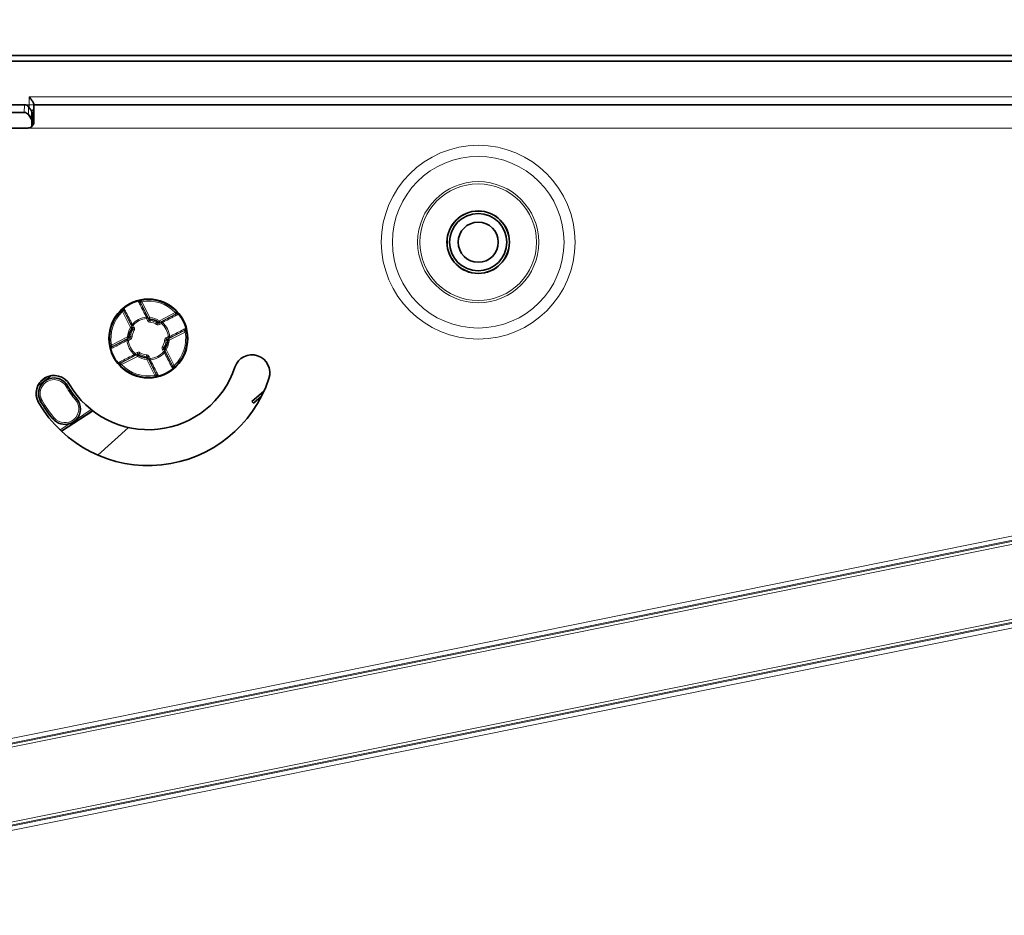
# Model space of a CAD drawing. Header units: millimetres. Extents: x 0 to 594, y 0 to 420.
# Tile 67 of 73: x 306 to 322, y 212 to 226. Entities that reach past the tile are written whole.
import ezdxf

# ---------------------------------------------------------------- set-up
doc = ezdxf.new("R2010")
doc.units = ezdxf.units.MM
doc.linetypes.add('SLD-Durchgehend', pattern=[0])
doc.styles.add('SLDTEXTSTYLE0', font='GOTHIC.TTF', dxfattribs={"width": 0.913})
doc.dimstyles.new('SLDDIMSTYLE6', dxfattribs={"dimtxt": 3.439583, "dimasz": 2.5, "dimexe": 0, "dimexo": 0.0625, "dimgap": 0.859896, "dimtad": 0, "dimtih": 1, "dimtoh": 1, "dimlfac": 4, "dimrnd": 1e-09, "dimzin": 12, "dimdsep": 46, "dimtxsty": 'SLDTEXTSTYLE0', "dimsah": 1, "dimcen": 0.09, "dimadec": 0, "dimazin": 3, "dimtfac": 1, "dimtmove": 0, "dimatfit": 0, "dimfxl": 1, "dimfrac": 2, "dimtolj": 1, "dimtzin": 12, "dimarcsym": 0})

# ---------------------------------------------------------------- blocks, each defined once
blk = doc.blocks.new('_D_16')
at = {"color": 150, "linetype": 'SLD-Durchgehend', "lineweight": 0}
for p, q in [((394.619, 240.037), (299.502, 240.037)), ((299.502, 240.037), (299.502, 225.395)), ((299.502, 221.6), (299.502, 225.395)), ((285.008, 221.6), (300.502, 221.6)), ((299.502, 221.6), (299.502, 219.1))]:
    blk.add_line(p, q, dxfattribs=at)
at = {"color": 150, "linetype": 'SLD-Durchgehend', "lineweight": 18}
for points in [[(299.502, 225.395), (299.812, 227.895), (299.192, 227.895)], [(299.502, 221.6), (299.192, 219.1), (299.812, 219.1)]]:
    blk.add_solid(points, dxfattribs=at)
at = {"color": 150, "linetype": 'SLD-Durchgehend', "lineweight": 18, "insert": (299.502, 244.431), "char_height": 3.43958, "attachment_point": 1, "style": 'SLDTEXTSTYLE0'}
blk.add_mtext('Einsprung =16,8mm (bei max. FAO =22mm)', dxfattribs=at)

msp = doc.modelspace()

# ---------------------------------------------------------------- linework, layer by layer
at = {"color": 7, "linetype": 'SLD-Durchgehend', "lineweight": 35}
for p, q in [((290.292691, 225.394602), (372.792691, 225.394602)), ((333.392691, 225.394352), (290.292691, 225.394352)), ((330.792691, 225.306975), (290.292691, 225.306975)), ((305.892795, 224.606975), (304.192586, 224.606975)), ((306.002388, 224.507558), (305.957755, 224.574501)), ((306.04269, 224.617413), (306.04269, 224.606975)), ((306.04269, 224.606975), (306.04269, 224.331977)), ((330.792691, 224.606975), (306.04269, 224.606975)), ((305.889016, 224.481976), (304.196365, 224.481976)), ((305.953976, 224.449499), (305.998608, 224.382559)), ((306.008656, 224.350649), (306.012435, 224.475651)), ((306.012435, 224.475651), (306.014562, 224.26443)), ((304.142691, 224.231976), (305.94269, 224.231976)), ((306.009579, 224.25885), (306.008656, 224.350649)), ((306.04269, 224.356974), (306.017766, 224.356974)), ((307.749061, 221.436134), (307.745011, 221.444088)), ((307.485072, 221.301744), (307.481022, 221.309698)), ((308.322459, 221.249594), (308.330415, 221.253643)), ((308.456849, 220.985605), (308.464803, 220.989654)), ((307.298534, 220.728344), (307.290578, 220.724294)), ((307.432922, 220.464355), (307.424966, 220.460306)), ((308.006322, 220.277818), (308.010371, 220.269865)), ((308.270309, 220.412205), (308.274358, 220.404251)), ((306.24106, 220.23646), (306.148566, 220.166291)), ((309.539083, 219.848006), (309.727687, 220.015286)), ((309.727687, 220.015286), (309.727421, 220.002631)), ((309.562866, 219.821225), (309.539083, 219.848006)), ((309.691073, 219.934924), (309.562866, 219.821225)), ((309.690915, 219.927664), (309.691073, 219.934924)), ((306.485012, 219.369745), (306.986239, 219.697571)), ((307.561733, 219.429015), (307.065571, 218.98832))]:
    msp.add_line(p, q, dxfattribs=at)
at = {"color": 7, "linetype": 'SLD-Durchgehend', "lineweight": 18}
for p, q in [((306.04144, 224.731977), (305.96769, 224.731977)), ((305.96769, 224.731977), (305.96769, 224.606975)), ((306.04144, 224.731977), (330.792691, 224.731977)), ((305.892795, 224.606975), (305.889016, 224.481976)), ((305.96769, 224.606975), (305.892795, 224.606975)), ((305.953976, 224.449499), (305.957755, 224.574501)), ((305.96769, 224.606975), (305.96769, 224.5596)), ((306.04269, 224.606975), (305.96769, 224.606975)), ((306.002388, 224.507558), (305.998608, 224.382559)), ((305.94269, 224.231976), (330.884562, 224.231976)), ((307.881193, 221.180907), (307.751082, 221.436495)), ((307.773361, 221.447835), (307.769014, 221.472456)), ((307.773361, 221.447835), (307.90347, 221.192251)), ((307.591423, 221.033397), (307.461312, 221.288981)), ((307.483589, 221.300321), (307.613701, 221.044737)), ((308.05411, 221.143244), (308.309697, 221.273354)), ((308.321036, 221.251077), (308.065452, 221.120967)), ((307.629907, 221.026375), (307.613701, 221.058211)), ((307.635978, 221.069554), (307.652185, 221.037718)), ((307.864224, 221.145662), (307.848019, 221.177495)), ((307.870297, 221.188838), (307.886504, 221.157002)), ((308.041001, 221.121973), (308.05411, 221.143244)), ((308.065452, 221.120967), (308.047092, 221.104758)), ((308.047092, 221.104758), (308.078926, 221.120967)), ((308.05411, 221.143244), (308.065452, 221.120967)), ((308.090268, 221.098686), (308.058433, 221.082481)), ((307.613701, 221.044737), (307.629907, 221.026375)), ((308.201624, 220.853473), (308.457209, 220.983586)), ((308.46855, 220.961305), (308.212966, 220.831195)), ((307.286831, 220.752644), (307.542417, 220.882757)), ((307.553757, 220.860476), (307.298172, 220.730367)), ((307.54583, 220.849583), (307.577664, 220.865788)), ((307.589006, 220.843511), (307.557169, 220.827302)), ((308.166375, 220.870441), (308.198212, 220.886646)), ((308.209553, 220.864369), (308.177717, 220.848164)), ((308.212966, 220.831195), (308.188053, 220.83311)), ((307.434345, 220.462876), (307.689929, 220.592985)), ((307.665113, 220.615263), (307.650816, 220.599006)), ((307.665113, 220.615263), (307.69695, 220.631471)), ((307.708289, 220.60919), (307.676455, 220.592985)), ((307.689929, 220.592985), (307.708289, 220.60919)), ((307.71438, 220.59198), (307.732284, 220.608505)), ((308.119403, 220.644398), (308.103196, 220.676235)), ((308.14168, 220.669216), (308.125475, 220.687574)), ((308.125475, 220.687574), (308.14168, 220.655738)), ((308.271792, 220.413628), (308.14168, 220.669216)), ((308.163959, 220.680556), (308.294069, 220.424971)), ((307.701271, 220.570708), (307.445684, 220.440595)), ((307.98202, 220.266117), (307.851911, 220.521702)), ((307.885084, 220.525114), (307.868877, 220.556951)), ((307.874188, 220.533042), (308.004299, 220.277457)), ((307.891156, 220.568291), (307.907363, 220.536454)), ((306.322727, 220.261423), (306.102525, 220.094367)), ((306.136481, 220.151505), (306.258552, 220.244116)), ((307.986367, 220.241497), (307.98202, 220.266117)), ((306.582272, 220.100741), (306.580575, 220.09975)), ((306.150466, 219.848665), (306.152163, 219.849656)), ((306.730267, 219.890839), (306.728763, 219.889576)), ((306.723177, 219.560734), (306.961782, 219.716793)), ((306.982489, 219.700466), (306.736862, 219.539812)), ((306.347791, 219.568795), (306.349294, 219.570062)), ((306.463063, 219.390607), (306.620134, 219.493339)), ((306.633817, 219.472418), (306.481654, 219.372897)), ((325.802359, 218.517261), (293.949164, 212.065599)), ((293.963153, 211.996524), (325.816349, 218.448187)), ((325.819438, 218.432935), (293.966245, 211.981273)), ((293.975569, 211.935223), (325.828765, 218.386887)), ((326.063006, 217.230391), (294.209812, 210.778729)), ((294.21914, 210.732678), (326.072333, 217.184341)), ((326.075423, 217.16909), (294.222228, 210.717427)), ((294.236217, 210.648353), (326.089413, 217.100015))]:
    msp.add_line(p, q, dxfattribs=at)
at = {"color": 7, "linetype": 'SLD-Durchgehend', "lineweight": 18, "flags": 128}
for points in [[(307.773361, 221.447835), (307.769038, 221.445634), (307.76488, 221.443518), (307.761043, 221.441566), (307.757676, 221.439852), (307.754904, 221.43844), (307.752833, 221.437386), (307.751544, 221.43673), (307.751082, 221.436495)], [(307.461312, 221.288981), (307.457928, 221.292494), (307.454672, 221.29587), (307.451673, 221.29898), (307.449045, 221.301711), (307.446886, 221.303946), (307.445284, 221.305611), (307.444297, 221.306636), (307.443963, 221.306982)], [(307.483589, 221.300321), (307.483129, 221.300087), (307.481838, 221.299431), (307.479769, 221.298377), (307.476997, 221.296965), (307.47363, 221.295251), (307.469793, 221.293299), (307.465635, 221.291183), (307.461312, 221.288981)], [(308.309697, 221.273354), (308.313208, 221.27674), (308.316585, 221.279992), (308.319697, 221.282995), (308.322424, 221.285621), (308.324663, 221.287778), (308.326326, 221.289384), (308.327351, 221.290371), (308.327695, 221.290703)], [(308.321036, 221.251077), (308.320802, 221.251539), (308.320146, 221.252828), (308.319092, 221.254899), (308.31768, 221.25767), (308.315966, 221.261038), (308.314014, 221.264875), (308.311896, 221.269033), (308.309697, 221.273354)], [(307.635978, 221.069554), (307.631656, 221.067353), (307.627497, 221.065237), (307.623662, 221.063285), (307.620294, 221.061567), (307.617523, 221.060159), (307.615451, 221.059105), (307.614161, 221.058446), (307.613701, 221.058211)], [(307.619721, 221.083852), (307.621086, 221.082653), (307.622705, 221.081226), (307.62455, 221.079605), (307.626592, 221.07781), (307.628795, 221.075872), (307.63112, 221.073827), (307.633528, 221.071708), (307.635978, 221.069554)], [(307.848019, 221.177495), (307.847718, 221.180747), (307.847422, 221.183939), (307.847137, 221.187024), (307.846866, 221.189945), (307.846617, 221.192649), (307.84639, 221.1951), (307.84619, 221.197246), (307.846023, 221.199057)], [(307.870297, 221.188838), (307.869837, 221.188603), (307.868546, 221.187948), (307.866476, 221.186894), (307.863703, 221.185482), (307.860335, 221.183768), (307.8565, 221.181812), (307.852341, 221.179696), (307.848019, 221.177495)], [(307.864224, 221.145662), (307.868548, 221.14786), (307.872707, 221.14998), (307.876542, 221.151932), (307.87991, 221.153645), (307.882681, 221.155057), (307.884753, 221.156112), (307.886044, 221.156767), (307.886504, 221.157002)], [(307.90347, 221.192251), (307.899149, 221.190049), (307.89499, 221.187933), (307.891155, 221.185981), (307.887787, 221.184264), (307.885015, 221.182855), (307.882944, 221.181801), (307.881653, 221.181142), (307.881193, 221.180907)], [(307.886504, 221.157002), (307.881754, 221.17837), (307.881193, 221.180907)], [(307.901556, 221.167336), (307.901602, 221.167954), (307.90172, 221.169467), (307.9019, 221.171817), (307.902139, 221.174921), (307.902425, 221.178661), (307.902753, 221.182904), (307.903105, 221.18749), (307.90347, 221.192251)], [(307.903824, 221.118575), (307.904299, 221.123329), (307.904756, 221.127904), (307.905178, 221.132136), (307.905551, 221.135872), (307.905862, 221.138968), (307.906095, 221.141315), (307.906246, 221.142823), (307.906307, 221.143438)], [(308.010478, 221.083878), (308.01289, 221.088002), (308.015212, 221.091969), (308.017362, 221.095643), (308.019256, 221.09888), (308.020828, 221.101566), (308.022018, 221.103604), (308.022784, 221.104911), (308.023097, 221.105444)], [(308.058433, 221.082481), (308.056232, 221.086802), (308.054116, 221.090964), (308.052162, 221.094797), (308.050448, 221.098165), (308.049036, 221.100936), (308.047982, 221.103008), (308.047326, 221.1043), (308.047092, 221.104758)], [(308.090268, 221.098686), (308.088068, 221.103011), (308.08595, 221.107169), (308.083998, 221.111006), (308.082282, 221.114373), (308.080872, 221.117145), (308.079818, 221.119216), (308.079161, 221.120505), (308.078926, 221.120967)], [(308.104565, 221.114947), (308.103366, 221.11358), (308.101943, 221.111963), (308.100318, 221.110115), (308.098523, 221.108074), (308.096586, 221.105872), (308.094541, 221.103548), (308.092423, 221.101137), (308.090268, 221.098686)], [(307.613701, 221.044737), (307.61324, 221.044502), (307.61195, 221.043846), (307.609878, 221.042792), (307.607107, 221.04138), (307.603739, 221.039666), (307.599904, 221.037714), (307.595745, 221.035595), (307.591423, 221.033397)], [(307.591423, 221.033397), (307.595488, 221.03089), (307.599403, 221.028476), (307.603024, 221.026244), (307.606218, 221.024277), (307.608869, 221.022646), (307.610875, 221.021409), (307.612166, 221.020612), (307.612693, 221.020287)], [(307.629222, 221.002384), (307.629757, 221.002071), (307.631064, 221.001303), (307.6331, 221.000115), (307.635786, 220.998543), (307.639023, 220.996647), (307.642696, 220.994497), (307.646666, 220.992173), (307.650786, 220.989762)], [(307.629907, 221.026375), (307.630368, 221.026609), (307.631658, 221.027269), (307.633728, 221.028323), (307.636499, 221.029731), (307.639869, 221.031448), (307.643704, 221.0334), (307.647863, 221.035516), (307.652185, 221.037718)], [(308.46855, 220.961305), (308.466351, 220.96563), (308.464233, 220.969787), (308.462281, 220.973624), (308.460565, 220.976992), (308.459155, 220.979764), (308.458101, 220.981831), (308.457443, 220.983124), (308.457209, 220.983586)], [(308.493169, 220.965652), (308.492696, 220.96557), (308.491295, 220.965321), (308.489021, 220.964922), (308.485959, 220.964378), (308.482228, 220.963723), (308.477972, 220.96297), (308.473354, 220.962154), (308.46855, 220.961305)], [(307.286831, 220.752644), (307.289032, 220.748323), (307.291148, 220.744165), (307.2931, 220.740328), (307.294816, 220.73696), (307.296228, 220.734189), (307.29728, 220.732118), (307.297938, 220.730829), (307.298172, 220.730367)], [(307.557169, 220.827302), (307.553921, 220.827004), (307.550726, 220.826706), (307.547644, 220.826423), (307.544723, 220.826151), (307.542017, 220.825902), (307.539567, 220.825675), (307.537422, 220.825477), (307.535611, 220.825309)], [(307.542417, 220.882757), (307.544617, 220.878432), (307.546735, 220.874275), (307.548687, 220.870438), (307.5504, 220.86707), (307.551812, 220.864298), (307.552867, 220.862231), (307.553522, 220.860938), (307.553757, 220.860476)], [(307.542417, 220.882757), (307.547178, 220.882388), (307.551764, 220.882038), (307.556005, 220.88171), (307.559745, 220.881424), (307.562848, 220.881185), (307.565199, 220.881003), (307.566712, 220.880887), (307.567328, 220.880842)], [(307.54583, 220.849583), (307.546064, 220.849122), (307.54672, 220.847833), (307.547774, 220.845761), (307.549186, 220.84299), (307.5509, 220.839622), (307.552852, 220.835785), (307.55497, 220.831628), (307.557169, 220.827302)], [(307.577664, 220.865788), (307.556298, 220.861039), (307.553757, 220.860476)], [(307.577664, 220.865788), (307.577899, 220.865327), (307.578556, 220.864038), (307.57961, 220.861966), (307.58102, 220.859195), (307.582736, 220.855827), (307.584688, 220.85199), (307.586806, 220.847833), (307.589006, 220.843511)], [(307.591228, 220.885592), (307.591844, 220.885533), (307.593353, 220.88538), (307.595698, 220.885145), (307.598796, 220.884836), (307.602528, 220.884463), (307.606762, 220.884042), (307.611339, 220.883584), (307.61609, 220.883111)], [(308.139291, 220.830842), (308.144042, 220.830368), (308.148619, 220.82991), (308.152853, 220.829489), (308.156585, 220.829113), (308.159683, 220.828804), (308.162028, 220.828569), (308.163539, 220.82842), (308.164153, 220.828357)], [(308.166375, 220.870441), (308.168577, 220.86612), (308.170693, 220.861959), (308.172645, 220.858126), (308.17436, 220.854758), (308.175771, 220.851983), (308.176825, 220.849915), (308.177482, 220.848622), (308.177717, 220.848164)], [(308.177717, 220.848164), (308.199083, 220.85291), (308.201624, 220.853473)], [(308.209553, 220.864369), (308.209319, 220.864831), (308.208661, 220.86612), (308.207607, 220.868191), (308.206197, 220.870963), (308.204481, 220.874331), (308.202529, 220.878168), (308.200411, 220.882325), (308.198212, 220.886646)], [(308.212966, 220.831195), (308.210764, 220.835517), (308.208648, 220.839678), (308.206694, 220.843511), (308.204981, 220.846879), (308.203569, 220.849651), (308.202514, 220.851722), (308.201859, 220.853011), (308.201624, 220.853473)], [(307.665113, 220.615263), (307.667313, 220.610941), (307.669431, 220.606784), (307.671383, 220.602947), (307.673098, 220.599579), (307.674508, 220.596808), (307.675563, 220.594736), (307.67622, 220.593447), (307.676455, 220.592985)], [(307.689929, 220.592985), (307.690164, 220.592524), (307.690822, 220.591235), (307.691876, 220.589163), (307.693286, 220.586392), (307.695001, 220.583024), (307.696953, 220.579187), (307.699071, 220.57503), (307.701271, 220.570708)], [(307.708289, 220.60919), (307.708055, 220.609652), (307.707399, 220.610941), (307.706345, 220.613013), (307.704933, 220.615784), (307.703219, 220.619152), (307.701265, 220.622989), (307.699149, 220.627146), (307.69695, 220.631471)], [(307.701271, 220.570708), (307.703776, 220.574773), (307.706188, 220.578688), (307.708422, 220.582309), (307.71039, 220.585505), (307.712022, 220.588154), (307.713259, 220.590162), (307.714054, 220.591451), (307.71438, 220.59198)], [(307.732284, 220.608505), (307.732597, 220.609041), (307.733362, 220.610349), (307.734553, 220.612383), (307.736125, 220.615069), (307.738021, 220.61831), (307.740169, 220.621979), (307.742491, 220.625951), (307.744903, 220.630071)], [(307.849074, 220.570515), (307.849135, 220.571129), (307.849286, 220.572638), (307.849521, 220.574985), (307.84983, 220.578081), (307.850202, 220.581813), (307.850625, 220.586049), (307.851082, 220.590624), (307.851557, 220.595373)], [(308.103196, 220.676235), (308.107519, 220.678436), (308.111677, 220.680552), (308.115514, 220.682504), (308.118882, 220.684218), (308.121653, 220.68563), (308.123723, 220.686684), (308.125013, 220.68734), (308.125475, 220.687574)], [(308.104595, 220.72419), (308.108715, 220.721776), (308.112686, 220.719455), (308.116358, 220.717306), (308.119595, 220.71541), (308.122281, 220.713838), (308.124317, 220.712646), (308.125626, 220.711882), (308.126159, 220.711569)], [(308.119403, 220.644398), (308.123724, 220.6466), (308.127884, 220.648716), (308.131719, 220.650668), (308.135088, 220.652381), (308.13786, 220.653793), (308.139929, 220.654848), (308.14122, 220.655503), (308.14168, 220.655738)], [(308.13566, 220.630101), (308.134297, 220.6313), (308.132676, 220.632723), (308.13083, 220.634347), (308.128789, 220.636143), (308.126587, 220.63808), (308.124261, 220.640125), (308.121853, 220.642245), (308.119403, 220.644398)], [(308.14168, 220.669216), (308.142142, 220.669451), (308.143431, 220.670106), (308.145503, 220.671161), (308.148274, 220.672573), (308.151642, 220.674286), (308.155477, 220.676238), (308.159636, 220.678354), (308.163959, 220.680556)], [(308.142688, 220.693665), (308.143215, 220.693341), (308.144506, 220.692544), (308.146512, 220.691307), (308.149163, 220.689675), (308.152357, 220.687705), (308.155978, 220.685473), (308.159893, 220.683063), (308.163959, 220.680556)], [(307.445684, 220.440595), (307.442173, 220.437212), (307.438796, 220.433957), (307.435686, 220.430958), (307.432957, 220.428328), (307.430718, 220.426171), (307.429055, 220.424569), (307.42803, 220.423582), (307.427686, 220.423246)], [(307.434345, 220.462876), (307.434579, 220.462414), (307.435235, 220.461125), (307.436289, 220.459054), (307.437701, 220.456282), (307.439415, 220.452915), (307.441369, 220.449077), (307.443485, 220.44492), (307.445684, 220.440595)], [(307.851911, 220.521702), (307.852276, 220.526463), (307.85263, 220.531049), (307.852955, 220.535288), (307.853242, 220.539032), (307.853481, 220.542135), (307.853661, 220.544486), (307.853779, 220.545998), (307.853825, 220.546613)], [(307.851911, 220.521702), (307.856232, 220.523904), (307.860391, 220.52602), (307.864226, 220.527972), (307.867596, 220.529685), (307.870367, 220.531097), (307.872437, 220.532151), (307.873728, 220.532807), (307.874188, 220.533042)], [(307.868877, 220.556951), (307.869339, 220.557185), (307.870628, 220.557841), (307.8727, 220.558895), (307.875471, 220.560307), (307.878839, 220.562021), (307.882674, 220.563973), (307.886833, 220.566089), (307.891156, 220.568291)], [(307.868877, 220.556951), (307.873627, 220.535582), (307.874188, 220.533042)], [(307.885084, 220.525114), (307.885544, 220.525349), (307.886835, 220.526005), (307.888906, 220.527059), (307.891678, 220.528471), (307.895046, 220.530185), (307.898881, 220.532137), (307.90304, 220.534256), (307.907363, 220.536454)], [(307.907363, 220.536454), (307.907663, 220.533206), (307.907959, 220.530013), (307.908244, 220.526929), (307.908514, 220.524008), (307.908766, 220.5213), (307.908991, 220.518852), (307.909191, 220.516706), (307.909358, 220.514896)], [(307.98202, 220.266117), (307.986343, 220.268315), (307.990503, 220.270435), (307.994338, 220.272387), (307.997705, 220.274101), (308.000477, 220.275512), (308.002548, 220.276567), (308.003839, 220.277222), (308.004299, 220.277457)], [(308.271792, 220.413628), (308.272252, 220.413862), (308.273543, 220.414522), (308.275612, 220.415576), (308.278385, 220.416984), (308.281753, 220.418701), (308.285588, 220.420654), (308.289748, 220.422769), (308.294069, 220.424971)], [(308.294069, 220.424971), (308.297453, 220.421458), (308.300709, 220.418083), (308.303708, 220.414969), (308.306336, 220.412242), (308.308495, 220.410003), (308.310099, 220.408341), (308.311086, 220.407317), (308.311419, 220.406971)], [(306.558985, 220.087147), (306.563174, 220.089591), (306.567203, 220.091945), (306.570921, 220.094117), (306.574184, 220.096021), (306.57687, 220.097589), (306.578878, 220.098759), (306.580128, 220.099489), (306.580575, 220.09975)], [(306.173753, 219.862259), (306.169564, 219.859811), (306.165533, 219.85746), (306.161817, 219.855289), (306.158552, 219.853385), (306.155866, 219.851817), (306.15386, 219.850643), (306.15261, 219.849917), (306.152163, 219.849656)], [(306.349294, 219.570062), (306.349691, 219.570393), (306.350797, 219.571328), (306.352574, 219.572822), (306.354955, 219.574826), (306.357846, 219.577263), (306.361139, 219.580034), (306.364708, 219.583041), (306.368418, 219.586162)], [(306.620134, 219.493339), (306.622788, 219.489279), (306.625344, 219.485375), (306.6277, 219.481772), (306.629768, 219.47861), (306.63147, 219.476006), (306.632742, 219.474065), (306.633534, 219.47285), (306.633817, 219.472418)], [(306.723177, 219.560734), (306.725834, 219.556677), (306.728387, 219.552769), (306.730743, 219.549167), (306.732813, 219.546004), (306.734515, 219.543404), (306.735786, 219.541459), (306.736579, 219.540248), (306.736862, 219.539812)]]:
    msp.add_lwpolyline(points, dxfattribs=at)
at = {"color": 7, "linetype": 'SLD-Durchgehend', "lineweight": 18}
for radius in [1.553553, 1.376777, 0.970895, 0.935539]:
    msp.add_circle((313.167691, 222.401976), radius, dxfattribs=at)
at = {"color": 7, "linetype": 'SLD-Durchgehend', "lineweight": 35}
for centre, radius in [((313.167691, 222.401976), 0.50125), ((313.167691, 222.401976), 0.5), ((313.167691, 222.401976), 0.459808), ((313.167691, 222.401976), 0.321676), ((307.877691, 220.856976), 0.6325)]:
    msp.add_circle(centre, radius, dxfattribs=at)
at = {"color": 7, "linetype": 'SLD-Durchgehend', "lineweight": 18}
for centre, radius, start, end in [((305.977866, 224.566183), 0.064872, 292.9136618, 357.7852648), ((307.773362, 221.447836), 0.025, 100.0167438, 206.9766796), ((307.855412, 220.845634), 0.6, 100.0137003, 100.2098246), ((307.877691, 220.856976), 0.6, 43.9447876, 100.0137003), ((307.877691, 220.856976), 0.6, 133.9447876, 190.0137003), ((307.46131, 221.288982), 0.024999, 26.9747943, 133.9416248), ((307.899969, 220.868317), 0.6, 133.7486633, 133.9447876), ((308.309701, 221.273354), 0.024996, 296.968839, 43.9528185), ((307.889032, 220.834697), 0.6, 43.7486633, 43.9447876), ((307.63388, 221.067), 0.022011, 130.0388235, 203.5358199), ((307.877691, 220.856976), 0.343542, 95.2890089, 138.669479), ((307.877691, 220.856976), 0.321891, 95.2890089, 138.669479), ((307.851315, 221.177688), 0.022014, 30.430219, 103.9111212), ((307.903466, 221.192263), 0.025001, 207.0160719, 265.6183081), ((307.877691, 220.856976), 0.336264, 58.3555332, 85.6029547), ((307.877691, 220.856976), 0.262903, 59.6633337, 84.2951542), ((307.877691, 220.856976), 0.287889, 59.6633337, 84.2951542), ((296.142991, 233.991511), 17.526769, 312.6740174, 312.7536746), ((308.054121, 221.14323), 0.02498, 238.315746, 296.9730045), ((308.087712, 221.100778), 0.022018, 40.0550567, 113.5177344), ((307.877691, 220.856976), 0.321891, 5.2890089, 48.669479), ((307.877691, 220.856976), 0.343542, 5.2890089, 48.669479), ((307.877691, 220.856976), 0.336264, 148.3555332, 175.6029547), ((307.877691, 220.856976), 0.287889, 149.6633337, 174.2951542), ((307.591428, 221.033409), 0.024987, 328.3225919, 26.9570847), ((321.220736, 233.566937), 18.509383, 222.6761318, 222.7515602), ((307.877691, 220.856976), 0.262903, 149.6633337, 174.2951542), ((307.877691, 220.856976), 0.6, 313.9447876, 10.0137003), ((307.866349, 220.879254), 0.6, 10.0137003, 10.2098246), ((308.46855, 220.961307), 0.024999, 10.0093297, 116.9793403), ((310.174327, 204.315339), 16.688997, 99.9633363, 100.0491611), ((307.286832, 220.752647), 0.025001, 190.0136647, 296.9750053), ((307.556973, 220.830605), 0.022008, 120.4188743, 193.9224659), ((307.877691, 220.856976), 0.343542, 185.2890089, 228.669479), ((307.542411, 220.882741), 0.024989, 297.0025103, 355.6415433), ((307.877691, 220.856976), 0.321891, 185.2890089, 228.669479), ((308.806667, 214.707284), 6.296728, 101.1294968, 101.3512195), ((307.877691, 220.856976), 0.262903, 329.6633337, 354.2951542), ((307.877691, 220.856976), 0.287889, 329.6633337, 354.2951542), ((307.877691, 220.856976), 0.336264, 328.3555332, 355.6029547), ((303.966752, 241.994597), 21.578413, 281.2165983, 281.2813004), ((308.21297, 220.831207), 0.02499, 117.0022647, 175.6321153), ((307.710554, 226.269093), 5.404492, 275.1769531, 275.4064815), ((308.198405, 220.883348), 0.022011, 300.4292852, 13.9195246), ((307.889032, 220.834697), 0.6, 190.0137003, 190.2098246), ((307.667666, 220.613162), 0.022007, 220.0339903, 293.5388007), ((307.701259, 220.5707), 0.025, 58.340578, 116.9481725), ((307.877691, 220.856976), 0.287889, 239.6633337, 264.2951542), ((307.877691, 220.856976), 0.262903, 239.6633337, 264.2951542), ((307.877691, 220.856976), 0.321891, 275.2890089, 318.669479), ((307.877691, 220.856976), 0.343542, 275.2890089, 318.669479), ((299.250992, 212.501247), 12.090408, 42.6561088, 42.7715832), ((308.121508, 220.646949), 0.022004, 310.028768, 23.5421704), ((308.163954, 220.680543), 0.024988, 148.3237541, 206.9559225), ((307.445688, 220.440596), 0.025002, 116.9821951, 223.941223), ((307.866349, 220.879254), 0.6, 223.7486633, 223.9447876), ((307.877691, 220.856976), 0.6, 223.9447876, 280.0137003), ((307.877691, 220.856976), 0.336264, 238.3555332, 265.6029547), ((303.026349, 219.599334), 4.919539, 11.1018909, 11.3857088), ((307.851926, 220.521702), 0.024984, 26.9944336, 85.6399464), ((307.904066, 220.536264), 0.022014, 210.430219, 283.9111212), ((307.982021, 220.266115), 0.024999, 280.0129378, 26.9804856), ((307.899969, 220.868317), 0.6, 280.0137003, 280.2098246), ((307.855412, 220.845634), 0.6, 313.7486633, 313.9447876), ((308.29407, 220.424971), 0.025, 206.9838135, 313.9439626), ((306.366369, 219.974702), 0.248035, 30.2753543, 210.2753543), ((306.366369, 219.974702), 0.223036, 30.2753543, 210.2753543), ((307.877691, 220.856976), 1.526964, 210.2753543, 220.0974879), ((307.877691, 220.856976), 1.998035, 210.2753543, 220.0974879), ((307.877691, 220.856976), 1.973036, 210.2753543, 220.0974879), ((306.539029, 219.729818), 0.248035, 220.0974879, 40.0974879), ((306.539029, 219.729818), 0.223036, 220.0974879, 40.0974879), ((297.316357, 231.047266), 14.597515, 310.0521855, 310.150317)]:
    msp.add_arc(centre, radius, start, end, dxfattribs=at)
at = {"color": 7, "linetype": 'SLD-Durchgehend', "lineweight": 35}
for centre, radius, start, end in [((307.877691, 220.856976), 0.625, 105.1948621, 128.7636258), ((307.877691, 220.856976), 0.625, 100.0137003, 100.2096347), ((307.877691, 220.856976), 0.625, 43.9447876, 100.0137003), ((307.877691, 220.856976), 0.625, 133.9447876, 190.0137003), ((307.877691, 220.856976), 0.625, 133.7488532, 133.9447876), ((307.877691, 220.856976), 0.625, 43.7488532, 43.9447876), ((307.877691, 220.856976), 0.625, 15.1948621, 38.7636258), ((307.877691, 220.856976), 0.311278, 58.3555332, 85.6029547), ((307.877691, 220.856976), 0.311278, 148.3555332, 175.6029547), ((307.877691, 220.856976), 0.625, 313.9447876, 10.0137003), ((307.877691, 220.856976), 0.625, 10.0137003, 10.2096347), ((307.877691, 220.856976), 0.625, 190.0137003, 190.2096347), ((307.877691, 220.856976), 0.311278, 328.3555332, 355.6029547), ((307.877691, 220.856976), 0.625, 195.1948621, 218.7636258), ((307.877691, 220.856976), 0.311278, 238.3555332, 265.6029547), ((309.539185, 220.307489), 0.2875, 341.7, 161.7), ((307.877691, 220.856976), 1.4625, 210.1864211, 341.7), ((307.877691, 220.856976), 0.625, 223.7488532, 223.9447876), ((307.877691, 220.856976), 0.625, 223.9447876, 280.0137003), ((307.877691, 220.856976), 0.625, 285.1948621, 308.7636258), ((307.877691, 220.856976), 0.625, 313.7488532, 313.9447876), ((306.365001, 219.977049), 0.2875, 30.1864211, 210.1864211), ((306.366369, 219.974702), 0.25, 30.2753543, 210.2753543), ((307.877691, 220.856976), 2.0375, 210.1864211, 341.7), ((307.877691, 220.856976), 0.625, 280.0137003, 280.2096347), ((307.877691, 220.856976), 1.501965, 210.2753543, 220.0974879), ((307.877691, 220.856976), 1.5, 210.2753543, 220.0974879), ((307.877691, 220.856976), 2, 210.2753543, 220.0974879), ((306.539029, 219.729818), 0.25, 317.4423666, 40.0974879), ((306.539029, 219.729818), 0.25, 220.0974879, 288.9304757), ((306.539029, 219.729818), 0.25, 288.9304757, 317.4423666)]:
    msp.add_arc(centre, radius, start, end, dxfattribs=at)
for centre, start_param, end_param in [((305.892796, 224.542024), 0.523598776, 1.570796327), ((305.889017, 224.417024), 0.523598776, 1.570796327), ((305.933649, 224.350083), 0.008726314, 0.523598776), ((305.937428, 224.475083), 0.008726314, 0.523598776)]:
    msp.add_ellipse(centre, major_axis=(0.075009, 0), ratio=0.865926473, start_param=start_param, end_param=end_param, dxfattribs=at)
for points, knots in [([(305.96769, 224.731977), (305.967919, 224.731681), (305.978038, 224.718592), (305.998677, 224.692018), (306.023433, 224.657987), (306.039677, 224.631948), (306.041765, 224.621873), (306.04269, 224.617413)], [0, 0, 0, 0, 0.006778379, 0.300227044, 0.607165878, 0.826076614, 1, 1, 1, 1]), ([(305.94269, 224.231976), (305.953925, 224.233079), (305.976397, 224.235285), (306.006319, 224.252495), (306.028779, 224.277641), (306.040913, 224.305799), (306.042164, 224.324234), (306.04269, 224.331977)], [0, 0, 0, 0, 0.212995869, 0.426016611, 0.638342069, 0.848088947, 1, 1, 1, 1]), ([(307.745011, 221.444088), (307.744955, 221.444198), (307.742953, 221.448088), (307.739648, 221.45225), (307.733501, 221.457007), (307.728087, 221.459827), (307.720632, 221.461339), (307.716013, 221.460509), (307.713877, 221.460125)], [0, 0, 0, 0, 0.009905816, 0.348373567, 0.408179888, 0.628850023, 0.828412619, 1, 1, 1, 1]), ([(307.749061, 221.436134), (307.748945, 221.436368), (307.748363, 221.43754), (307.746858, 221.44137), (307.745865, 221.448078), (307.747501, 221.456466), (307.750854, 221.462197), (307.753492, 221.465003), (307.754677, 221.466127), (307.757019, 221.468136), (307.761134, 221.47066), (307.76517, 221.471652), (307.766909, 221.472079)], [0, 0, 0, 0, 0.016883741, 0.084529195, 0.265281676, 0.446097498, 0.626840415, 0.685197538, 0.694647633, 0.732366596, 0.884678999, 1, 1, 1, 1]), ([(307.445504, 221.308461), (307.44561, 221.308562), (307.446138, 221.309066), (307.448485, 221.311076), (307.452613, 221.313524), (307.45684, 221.314758), (307.459724, 221.315237), (307.463648, 221.315613), (307.470247, 221.314774), (307.477865, 221.310928), (307.482657, 221.306059), (307.484548, 221.30268), (307.485072, 221.301744)], [0, 0, 0, 0, 0.009449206, 0.047195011, 0.199555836, 0.314804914, 0.32948511, 0.388401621, 0.56918833, 0.74998791, 0.930789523, 1, 1, 1, 1]), ([(307.486372, 221.344309), (307.484805, 221.342809), (307.481416, 221.339562), (307.478252, 221.332644), (307.477345, 221.326607), (307.47758, 221.318839), (307.479002, 221.313719), (307.480966, 221.309809), (307.481022, 221.309698)], [0, 0, 0, 0, 0.171542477, 0.371175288, 0.591825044, 0.651570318, 0.990051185, 1, 1, 1, 1]), ([(308.329176, 221.289164), (308.32928, 221.289054), (308.329799, 221.288505), (308.331878, 221.286077), (308.33429, 221.281927), (308.335518, 221.277638), (308.336025, 221.274432), (308.336297, 221.270326), (308.335211, 221.263714), (308.331346, 221.256406), (308.326504, 221.25183), (308.323256, 221.250035), (308.322459, 221.249594)], [0, 0, 0, 0, 0.009789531, 0.048786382, 0.206383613, 0.314763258, 0.334987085, 0.416096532, 0.579669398, 0.760443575, 0.941195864, 1, 1, 1, 1]), ([(308.365025, 221.248294), (308.363523, 221.24986), (308.360276, 221.253248), (308.353361, 221.256418), (308.347322, 221.257321), (308.339553, 221.257085), (308.334425, 221.255681), (308.330525, 221.253699), (308.330415, 221.253643)], [0, 0, 0, 0, 0.17158362, 0.371154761, 0.59185225, 0.651648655, 0.990139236, 1, 1, 1, 1]), ([(308.456849, 220.985605), (308.457127, 220.985744), (308.458518, 220.986438), (308.462346, 220.987847), (308.468938, 220.988755), (308.477053, 220.987211), (308.482841, 220.98387), (308.48569, 220.981203), (308.486863, 220.979969), (308.488932, 220.977538), (308.49143, 220.973407), (308.4924, 220.969393), (308.492795, 220.967757)], [0, 0, 0, 0, 0.020055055, 0.100397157, 0.262520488, 0.443280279, 0.624065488, 0.685281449, 0.695012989, 0.734011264, 0.891605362, 1, 1, 1, 1]), ([(308.464803, 220.989654), (308.464913, 220.989711), (308.468803, 220.991712), (308.472964, 220.995019), (308.477722, 221.001165), (308.480546, 221.006579), (308.482053, 221.014035), (308.481224, 221.018655), (308.48084, 221.02079)], [0, 0, 0, 0, 0.0099053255, 0.3483177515, 0.4081904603, 0.6288284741, 0.8284211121, 1, 1, 1, 1]), ([(307.298534, 220.728344), (307.295903, 220.727316), (307.290641, 220.72526), (307.282018, 220.725704), (307.274632, 220.728562), (307.270547, 220.731826), (307.268521, 220.733985), (307.266445, 220.73641), (307.263954, 220.740547), (307.262982, 220.74456), (307.262586, 220.746195)], [0, 0, 0, 0, 0.180863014, 0.361684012, 0.542553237, 0.685067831, 0.694862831, 0.733881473, 0.891537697, 1, 1, 1, 1]), ([(307.274541, 220.693162), (307.274206, 220.694844), (307.273516, 220.698305), (307.274145, 220.704972), (307.277134, 220.712518), (307.282984, 220.719687), (307.288107, 220.722795), (307.290578, 220.724294)], [0, 0, 0, 0, 0.135867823, 0.279463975, 0.525843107, 0.77127328, 1, 1, 1, 1]), ([(307.424966, 220.460306), (307.4223, 220.45919), (307.416772, 220.456878), (307.407533, 220.456362), (307.399673, 220.45839), (307.393912, 220.461805), (307.39152, 220.464398), (307.390356, 220.465659)], [0, 0, 0, 0, 0.228691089, 0.474152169, 0.720570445, 0.864102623, 1, 1, 1, 1]), ([(307.426205, 220.424789), (307.426101, 220.424899), (307.425582, 220.425448), (307.423504, 220.427875), (307.421089, 220.432026), (307.419179, 220.438708), (307.419104, 220.446142), (307.421882, 220.454202), (307.426737, 220.460577), (307.43103, 220.463199), (307.432922, 220.464355)], [0, 0, 0, 0, 0.0097949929, 0.0488136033, 0.206429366, 0.3148694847, 0.4957869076, 0.6766562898, 0.8575155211, 1, 1, 1, 1]), ([(308.006322, 220.277818), (308.006424, 220.277613), (308.006936, 220.276584), (308.008426, 220.272923), (308.009523, 220.266362), (308.008048, 220.257942), (308.004725, 220.252011), (308.00201, 220.249051), (308.000701, 220.247828), (307.998366, 220.245812), (307.994247, 220.243288), (307.990211, 220.242299), (307.988472, 220.241873)], [0, 0, 0, 0, 0.014837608, 0.074212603, 0.255008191, 0.435750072, 0.616593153, 0.685246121, 0.694640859, 0.732358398, 0.884705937, 1, 1, 1, 1]), ([(308.041505, 220.253828), (308.039823, 220.253493), (308.036363, 220.252804), (308.029694, 220.253429), (308.022148, 220.25642), (308.014977, 220.262268), (308.01187, 220.267393), (308.010371, 220.269865)], [0, 0, 0, 0, 0.13590407, 0.279433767, 0.52583613, 0.771281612, 1, 1, 1, 1]), ([(308.274358, 220.404251), (308.275475, 220.401586), (308.277789, 220.396059), (308.278303, 220.386819), (308.276279, 220.378958), (308.272862, 220.373197), (308.27027, 220.370804), (308.269009, 220.369639)], [0, 0, 0, 0, 0.2286519, 0.474103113, 0.720546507, 0.864072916, 1, 1, 1, 1]), ([(308.309877, 220.405488), (308.309771, 220.405388), (308.30924, 220.404888), (308.306899, 220.402872), (308.302769, 220.400425), (308.298506, 220.399182), (308.295445, 220.398685), (308.291336, 220.398334), (308.284614, 220.39935), (308.277079, 220.403353), (308.272524, 220.408191), (308.27074, 220.411423), (308.270309, 220.412205)], [0, 0, 0, 0, 0.009395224, 0.04714511, 0.199563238, 0.314802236, 0.331792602, 0.399953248, 0.58074679, 0.761577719, 0.94233492, 1, 1, 1, 1])]:
    msp.add_open_spline(points, degree=3, knots=knots, dxfattribs=at)
at = {"color": 7, "linetype": 'SLD-Durchgehend', "lineweight": 18}
for points, knots in [([(307.846023, 221.199057), (307.812133, 221.265346), (307.767291, 221.35306), (307.724363, 221.439108), (307.713877, 221.460125)], [0, 0, 0, 0, 0.755749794, 1, 1, 1, 1]), ([(307.745011, 221.444088), (307.754285, 221.425183), (307.79551, 221.341138), (307.837642, 221.255338), (307.870297, 221.188838)], [0, 0, 0, 0, 0.224937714, 1, 1, 1, 1]), ([(307.613701, 221.058211), (307.579141, 221.123745), (307.534553, 221.208297), (307.490852, 221.291078), (307.481022, 221.309698)], [0, 0, 0, 0, 0.775065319, 1, 1, 1, 1]), ([(307.486372, 221.344309), (307.497197, 221.323464), (307.541516, 221.238122), (307.586058, 221.150256), (307.619721, 221.083852)], [0, 0, 0, 0, 0.244251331, 1, 1, 1, 1]), ([(308.078926, 221.120967), (308.144459, 221.155526), (308.229011, 221.200114), (308.311794, 221.243814), (308.330415, 221.253643)], [0, 0, 0, 0, 0.775063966, 1, 1, 1, 1]), ([(308.365025, 221.248294), (308.34418, 221.237469), (308.25884, 221.193149), (308.170972, 221.148609), (308.104565, 221.114947)], [0, 0, 0, 0, 0.244249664, 1, 1, 1, 1]), ([(307.864224, 221.145662), (307.867152, 221.141074), (307.873107, 221.131741), (307.887264, 221.121934), (307.898304, 221.119695), (307.903824, 221.118575)], [0, 0, 0, 0, 0.3258894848, 0.6629414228, 1, 1, 1, 1]), ([(307.906307, 221.143438), (307.903547, 221.144), (307.898025, 221.145124), (307.890945, 221.150033), (307.887968, 221.154705), (307.886504, 221.157002)], [0, 0, 0, 0, 0.3368554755, 0.6738974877, 1, 1, 1, 1]), ([(307.901556, 221.167336), (307.901669, 221.166771), (307.902234, 221.163947), (307.903814, 221.155992), (307.905286, 221.148578), (307.906307, 221.143438)], [0, 0, 0, 0, 0.07121739, 0.356077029, 1, 1, 1, 1]), ([(308.010478, 221.083878), (308.015409, 221.081602), (308.025457, 221.076965), (308.042668, 221.076359), (308.053178, 221.080441), (308.058433, 221.082481)], [0, 0, 0, 0, 0.325269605, 0.662634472, 1, 1, 1, 1]), ([(308.047092, 221.104758), (308.044462, 221.103735), (308.039204, 221.10169), (308.030592, 221.101989), (308.025565, 221.104306), (308.023097, 221.105444)], [0, 0, 0, 0, 0.337563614, 0.67487357, 1, 1, 1, 1]), ([(307.629907, 221.026375), (307.63093, 221.023746), (307.632974, 221.018489), (307.632675, 221.00988), (307.630359, 221.004851), (307.629222, 221.002384)], [0, 0, 0, 0, 0.3374634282, 0.6748380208, 1, 1, 1, 1]), ([(307.650786, 220.989762), (307.653062, 220.994695), (307.6577, 221.004742), (307.658309, 221.021954), (307.654226, 221.032463), (307.652185, 221.037718)], [0, 0, 0, 0, 0.325310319, 0.662631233, 1, 1, 1, 1]), ([(308.464803, 220.989654), (308.445899, 220.980381), (308.361856, 220.939156), (308.276055, 220.897024), (308.209553, 220.864369)], [0, 0, 0, 0, 0.224936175, 1, 1, 1, 1]), ([(308.21977, 220.888643), (308.28606, 220.922532), (308.373775, 220.967373), (308.459823, 221.010304), (308.48084, 221.02079)], [0, 0, 0, 0, 0.7557496, 1, 1, 1, 1]), ([(307.535611, 220.825309), (307.469321, 220.791421), (307.381606, 220.746579), (307.295558, 220.703648), (307.274541, 220.693162)], [0, 0, 0, 0, 0.7557496, 1, 1, 1, 1]), ([(307.290578, 220.724294), (307.309482, 220.733568), (307.393525, 220.774793), (307.479327, 220.816927), (307.54583, 220.849583)], [0, 0, 0, 0, 0.224935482, 1, 1, 1, 1]), ([(307.591228, 220.885592), (307.590667, 220.882831), (307.589545, 220.877307), (307.584631, 220.870229), (307.57996, 220.867252), (307.577664, 220.865788)], [0, 0, 0, 0, 0.336896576, 0.674012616, 1, 1, 1, 1]), ([(307.589006, 220.843511), (307.593593, 220.846438), (307.602925, 220.852391), (307.612735, 220.866547), (307.614972, 220.877589), (307.61609, 220.883111)], [0, 0, 0, 0, 0.325812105, 0.662882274, 1, 1, 1, 1]), ([(308.166375, 220.870441), (308.161788, 220.867514), (308.152456, 220.861557), (308.142647, 220.847403), (308.140409, 220.836362), (308.139291, 220.830842)], [0, 0, 0, 0, 0.325865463, 0.662945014, 1, 1, 1, 1]), ([(308.164153, 220.828357), (308.164714, 220.831118), (308.165836, 220.836642), (308.170751, 220.843719), (308.175421, 220.846699), (308.177717, 220.848164)], [0, 0, 0, 0, 0.3368667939, 0.6739530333, 1, 1, 1, 1]), ([(307.390356, 220.465659), (307.411201, 220.476484), (307.496544, 220.520803), (307.58441, 220.565344), (307.650816, 220.599006)], [0, 0, 0, 0, 0.24425115, 1, 1, 1, 1]), ([(307.676455, 220.592985), (307.610923, 220.558428), (307.526372, 220.513842), (307.443588, 220.470137), (307.424966, 220.460306)], [0, 0, 0, 0, 0.775061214, 1, 1, 1, 1]), ([(307.744903, 220.630071), (307.739972, 220.632346), (307.729924, 220.636982), (307.712714, 220.637595), (307.702204, 220.633512), (307.69695, 220.631471)], [0, 0, 0, 0, 0.325280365, 0.662659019, 1, 1, 1, 1]), ([(307.708289, 220.60919), (307.710919, 220.610214), (307.716177, 220.612259), (307.724789, 220.61196), (307.729816, 220.609643), (307.732284, 220.608505)], [0, 0, 0, 0, 0.337563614, 0.67487357, 1, 1, 1, 1]), ([(307.891156, 220.568291), (307.88823, 220.572878), (307.882276, 220.582212), (307.868119, 220.592019), (307.857078, 220.594255), (307.851557, 220.595373)], [0, 0, 0, 0, 0.325869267, 0.662923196, 1, 1, 1, 1]), ([(308.104595, 220.72419), (308.102318, 220.719258), (308.097681, 220.709211), (308.097072, 220.691999), (308.101155, 220.68149), (308.103196, 220.676235)], [0, 0, 0, 0, 0.325310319, 0.662631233, 1, 1, 1, 1]), ([(308.125475, 220.687574), (308.124452, 220.690204), (308.122407, 220.695462), (308.122706, 220.704073), (308.125022, 220.709101), (308.126159, 220.711569)], [0, 0, 0, 0, 0.337572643, 0.674891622, 1, 1, 1, 1]), ([(308.269009, 220.369639), (308.258184, 220.390484), (308.213865, 220.475827), (308.169323, 220.563695), (308.13566, 220.630101)], [0, 0, 0, 0, 0.244250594, 1, 1, 1, 1]), ([(308.14168, 220.655738), (308.17624, 220.590207), (308.220829, 220.505658), (308.264529, 220.422873), (308.274358, 220.404251)], [0, 0, 0, 0, 0.775062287, 1, 1, 1, 1]), ([(307.849074, 220.570515), (307.851835, 220.569953), (307.857358, 220.56883), (307.864434, 220.563915), (307.867413, 220.559246), (307.868877, 220.556951)], [0, 0, 0, 0, 0.336935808, 0.67400986, 1, 1, 1, 1]), ([(308.010371, 220.269865), (308.001098, 220.288768), (307.959869, 220.372808), (307.917738, 220.458611), (307.885084, 220.525114)], [0, 0, 0, 0, 0.22493522, 1, 1, 1, 1]), ([(307.909358, 220.514896), (307.943247, 220.448606), (307.988088, 220.360893), (308.031019, 220.274845), (308.041505, 220.253828)], [0, 0, 0, 0, 0.755749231, 1, 1, 1, 1]), ([(306.736862, 219.539812), (306.722912, 219.530694), (306.688561, 219.508241), (306.654215, 219.485766), (306.633817, 219.472418)], [0, 0, 0, 0, 0.406109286, 1, 1, 1, 1])]:
    msp.add_open_spline(points, degree=3, knots=knots, dxfattribs=at)

# ---------------------------------------------------------------- dimensions: what is measured, and where the dimension line sits
at = {"color": 150, "linetype": 'SLD-Durchgehend', "lineweight": 18}
dim = msp.add_linear_dim(base=(299.501999, 225.394601), p1=(285.007073, 221.59958), p2=(290.292691, 225.394601), angle=90, dimstyle='SLDDIMSTYLE6', dxfattribs=at)
dim.commit()
dim.dimension.update_dxf_attribs({"geometry": '_D_16', "text_midpoint": (299.501999, 242.769665), "dimtype": 160})

doc.saveas('drawing.dxf')
